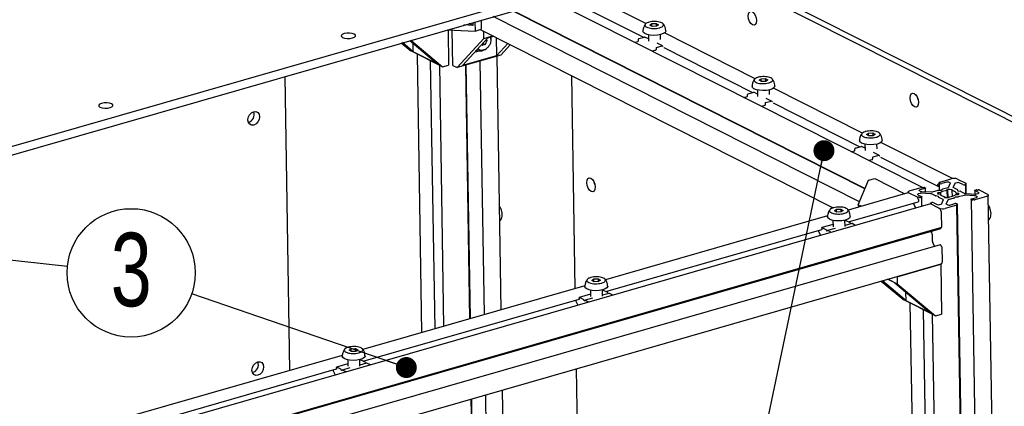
# Model space of a CAD drawing. Header units: millimetres. Extents: x 5 to 594, y 5 to 415.
# Tile 40 of 42: x 478 to 525, y 349 to 367. Entities that reach past the tile are written whole.
import ezdxf

# ---------------------------------------------------------------- set-up
doc = ezdxf.new("R2010")
doc.units = ezdxf.units.MM
doc.layers.add('NOTES', color=6, linetype='Continuous')
doc.layers.add('TRAIT-FORT', color=4, linetype='Continuous', lineweight=25)
doc.styles.add('SLDTEXTSTYLE0', font='TXT', dxfattribs={"width": 0.75})
doc.dimstyles.new('SLDDIMSTYLE2', dxfattribs={"dimtxt": 0.18, "dimasz": 1, "dimexe": 0, "dimexo": 0.0625, "dimgap": 0, "dimtad": 0, "dimtih": 1, "dimtoh": 1, "dimdec": 0, "dimrnd": 1e-09, "dimzin": 0, "dimdsep": 46, "dimtxsty": 'Standard', "dimblk1": 'DOT', "dimblk2": 'DOT', "dimsah": 1, "dimcen": 0.09, "dimadec": 0, "dimazin": 0, "dimtfac": 1, "dimtdec": 0, "dimtofl": 0, "dimtmove": 0, "dimatfit": 3, "dimldrblk": 'DOT', "dimfxl": 0, "dimfrac": 2, "dimtolj": 1, "dimtzin": 0, "dimarcsym": 0})

# ---------------------------------------------------------------- blocks, each defined once
blk = doc.blocks.new('SW_NOTE_10')
at = {"layer": 'NOTES', "color": 0}
blk.add_circle((-2.889, 0.993), 3.055, dxfattribs=at)
at = {"layer": 'NOTES', "color": 0, "insert": (-2.884, 2.9), "char_height": 3.5, "attachment_point": 2, "style": 'SLDTEXTSTYLE0'}
blk.add_mtext('3', dxfattribs=at)
blk = doc.blocks.new('_Dot')
at = {"color": 0, "linetype": 'ByBlock', "lineweight": -2}
blk.add_line((-0.5, 0), (-1, 0), dxfattribs=at)
at = {"color": 0, "linetype": 'ByBlock', "const_width": 0.5}
blk.add_lwpolyline([(-0.25, 0, 1), (0.25, 0, 1)], format="xyb", close=True, dxfattribs=at)

msp = doc.modelspace()

# ---------------------------------------------------------------- linework, layer by layer
at = {"layer": 'TRAIT-FORT', "color": 4, "linetype": 'Continuous', "lineweight": 25}
for p, q in [((475.9852, 360.854), (524.0803, 374.6667)), ((475.9917, 360.457), (524.0868, 374.2697)), ((510.0789, 370.2467), (529.4279, 360.4793)), ((509.732, 370.1471), (529.081, 360.3797)), ((503.6223, 368.3924), (507.469, 366.4506)), ((507.586, 367.1038), (504.5216, 368.6507)), ((520.7302, 359.3095), (503.0581, 368.2304)), ((517.7722, 358.6245), (500.3078, 367.4405)), ((501.242, 367.7088), (518.0285, 359.2349)), ((501.2753, 367.7183), (518.0376, 359.2567)), ((499.3476, 367.0196), (498.9117, 367.0395)), ((499.3476, 367.0196), (499.1644, 367.1121)), ((499.3453, 367.164), (499.3476, 367.0196)), ((499.4425, 367.192), (499.4497, 366.7504)), ((499.7327, 367.2753), (499.7399, 366.8338)), ((507.7796, 367.0304), (507.8719, 367.101)), ((507.893, 366.9671), (507.7796, 367.0304)), ((507.8719, 367.101), (508.0777, 367.1085)), ((507.8739, 366.9778), (507.8719, 367.101)), ((508.0989, 366.9746), (507.893, 366.9671)), ((508.0777, 367.1085), (508.1912, 367.0453)), ((508.0777, 367.1085), (508.0799, 366.9739)), ((508.1912, 367.0453), (508.0989, 366.9746)), ((498.1176, 366.8115), (499.4497, 366.7504)), ((498.1596, 366.8095), (498.1872, 365.124)), ((498.3867, 365.1148), (498.3591, 366.8004)), ((498.8685, 365.119), (500.0543, 366.4248)), ((499.4497, 366.7504), (499.7399, 366.8338)), ((499.6898, 366.8194), (499.8577, 366.7346)), ((499.6931, 366.8203), (516.5106, 358.3308)), ((499.8577, 366.7346), (499.861, 366.7356)), ((499.8631, 366.4025), (499.8577, 366.7346)), ((499.8631, 366.4025), (500.2823, 366.5229)), ((500.0543, 366.4248), (500.3235, 366.5021)), ((500.4871, 365.5839), (500.4733, 366.4265)), ((507.2548, 366.3891), (507.5227, 366.466)), ((507.7104, 366.377), (507.536, 366.465)), ((507.7073, 366.5683), (507.7122, 366.2656)), ((508.2823, 366.3544), (508.2786, 366.5777)), ((512.787, 364.4783), (508.4697, 366.6577)), ((495.9338, 366.1843), (496.387, 365.8029)), ((496.4971, 365.7667), (495.9839, 366.1987)), ((496.3344, 366.2993), (497.6715, 365.1739)), ((496.3845, 366.3137), (497.897, 365.0406)), ((496.4971, 365.7667), (496.4905, 366.1679)), ((498.5972, 365.0085), (499.8631, 366.4025)), ((499.7654, 366.0628), (499.7494, 366.089)), ((499.9322, 366.1107), (499.7654, 366.0628)), ((499.8232, 366.1657), (499.9322, 366.1107)), ((500.013, 366.3001), (499.9322, 366.1107)), ((499.9637, 366.325), (500.013, 366.3001)), ((499.9841, 366.3475), (500.013, 366.3001)), ((501.0074, 366.1568), (500.4871, 365.5839)), ((500.6783, 365.6062), (501.1246, 366.0977)), ((507.0559, 366.2123), (507.2105, 366.2567)), ((507.2332, 366.2898), (507.2321, 366.356)), ((508.0936, 365.9656), (508.3615, 366.0425)), ((508.3748, 366.0416), (508.1203, 366.1701)), ((508.4016, 366.0197), (508.378, 366.0395)), ((508.4438, 365.9585), (512.67, 363.8251)), ((497.897, 365.0406), (496.387, 365.8029)), ((497.6715, 365.1739), (496.4971, 365.7667)), ((496.6825, 365.6537), (496.8995, 352.3899)), ((500.6783, 365.6062), (498.5972, 365.0085)), ((498.8685, 365.119), (500.4871, 365.5839)), ((499.5373, 365.7778), (499.6414, 365.8077)), ((500.6992, 353.4812), (500.5017, 365.5555)), ((508.0493, 365.8332), (507.8947, 365.7888)), ((508.0709, 365.9325), (508.072, 365.8663)), ((508.4991, 365.4837), (508.5241, 365.4909)), ((497.5401, 352.5739), (497.3315, 365.3261)), ((497.7452, 365.1173), (497.9484, 352.6912)), ((497.897, 365.0406), (498.1872, 365.124)), ((498.3867, 365.1148), (498.5972, 365.0085)), ((499.2058, 353.0523), (499.0083, 365.1266)), ((499.2279, 353.0586), (499.0304, 365.133)), ((499.6807, 365.3197), (499.8782, 353.2454)), ((490.378, 364.5887), (490.6071, 350.5828)), ((504.219, 354.492), (504.0533, 364.6193)), ((512.9806, 364.4049), (513.0729, 364.4756)), ((513.094, 364.3417), (512.9806, 364.4049)), ((513.0729, 364.4756), (513.2787, 364.4831)), ((513.0749, 364.3523), (513.0729, 364.4756)), ((513.2999, 364.3492), (513.094, 364.3417)), ((513.2787, 364.4831), (513.3922, 364.4199)), ((513.2787, 364.4831), (513.2809, 364.3485)), ((513.3922, 364.4199), (513.2999, 364.3492)), ((512.2569, 363.5868), (512.4115, 363.6312)), ((512.4342, 363.6643), (512.4331, 363.7305)), ((512.4558, 363.7636), (512.7237, 363.8405)), ((512.9114, 363.7515), (512.737, 363.8396)), ((512.9083, 363.9428), (512.9132, 363.6402)), ((513.4833, 363.7289), (513.4796, 363.9522)), ((517.9041, 361.8952), (513.6707, 364.0322)), ((513.2503, 363.2077), (513.0958, 363.1633)), ((513.272, 363.307), (513.273, 363.2408)), ((513.2946, 363.3401), (513.5625, 363.4171)), ((513.5758, 363.4161), (513.3213, 363.5446)), ((513.6026, 363.3942), (513.579, 363.414)), ((513.6448, 363.333), (517.7871, 361.242)), ((513.7001, 362.8583), (513.7251, 362.8655)), ((518.0977, 361.8217), (518.19, 361.8924)), ((518.2112, 361.7585), (518.0977, 361.8217)), ((518.19, 361.8924), (518.3958, 361.8999)), ((518.192, 361.7692), (518.19, 361.8924)), ((518.417, 361.766), (518.2112, 361.7585)), ((518.3958, 361.8999), (518.5093, 361.8367)), ((518.3958, 361.8999), (518.398, 361.7653)), ((518.5093, 361.8367), (518.417, 361.766)), ((518.0254, 361.3597), (518.0304, 361.057)), ((518.6004, 361.1458), (518.5968, 361.3691)), ((522.1992, 359.727), (518.7878, 361.4491)), ((517.374, 361.0037), (517.5286, 361.0481)), ((517.5513, 361.0812), (517.5502, 361.1473)), ((517.5729, 361.1805), (517.8408, 361.2574)), ((518.0285, 361.1684), (517.8541, 361.2564)), ((518.4118, 360.757), (518.6797, 360.8339)), ((518.693, 360.833), (518.4384, 360.9615)), ((518.7197, 360.811), (518.6961, 360.8309)), ((518.3675, 360.6246), (518.2129, 360.5802)), ((518.3891, 360.7239), (518.3902, 360.6577)), ((518.762, 360.7499), (521.5302, 359.3524)), ((518.8172, 360.2751), (518.8423, 360.2823)), ((517.7101, 358.4766), (518.2015, 359.6468)), ((518.2015, 359.6468), (518.4917, 359.7302)), ((518.4917, 359.7302), (519.9299, 359.0042)), ((521.5046, 359.3996), (521.504, 359.4393)), ((521.5267, 359.4724), (521.544, 359.4774)), ((521.5557, 359.5085), (521.5612, 359.1721)), ((521.5863, 359.4896), (521.5612, 359.5023)), ((521.5666, 359.5171), (521.5665, 359.5237)), ((521.5675, 359.5174), (521.5849, 359.5224)), ((521.5774, 359.5479), (521.5778, 359.5204)), ((521.5912, 359.5375), (521.5828, 359.5417)), ((521.5892, 359.5568), (522.1383, 359.7146)), ((521.9173, 359.5514), (521.6861, 359.485)), ((522.0785, 359.5158), (522.0171, 359.5469)), ((522.0193, 359.3247), (522.0912, 359.496)), ((522.3028, 359.4863), (522.2309, 359.315)), ((522.4161, 359.5286), (522.3314, 359.5043)), ((522.4376, 359.7008), (522.836, 359.4997)), ((522.6836, 359.4393), (522.5158, 359.524)), ((522.818, 359.4447), (522.7833, 359.4347)), ((522.8118, 359.4662), (522.8244, 359.4598)), ((522.8297, 359.4846), (522.8181, 359.4813)), ((522.8371, 359.0111), (522.8298, 359.4536)), ((522.8494, 359.0105), (522.8415, 359.4935)), ((520.0694, 359.0442), (517.2256, 358.2275)), ((520.0845, 359.0831), (520.0851, 359.0467)), ((520.5238, 358.8356), (520.1253, 359.0368)), ((520.5238, 358.8356), (520.1253, 359.0368)), ((520.1729, 359.1501), (520.7221, 359.3078)), ((520.5504, 358.9595), (520.7182, 358.8748)), ((520.6509, 359.0216), (520.5663, 358.9973)), ((520.6297, 359.1484), (520.6911, 359.1174)), ((520.8768, 359.2526), (520.6456, 359.1862)), ((521.1565, 359.0064), (520.7041, 359.0272)), ((520.7377, 359.1073), (521.1901, 359.0866)), ((520.762, 359.306), (520.7704, 359.3017)), ((520.8103, 359.2999), (520.8276, 359.3049)), ((520.8675, 359.3031), (520.8927, 359.2904)), ((520.9091, 359.0994), (520.9063, 359.2749)), ((521.3942, 358.8998), (521.2031, 358.9963)), ((521.2433, 359.0921), (521.5067, 359.1678)), ((521.6062, 358.9809), (521.4883, 358.9904)), ((521.5206, 359.1699), (521.6442, 359.1765)), ((521.5224, 359.0719), (521.6439, 359.0706)), ((521.5238, 358.9875), (521.5224, 359.0719)), ((521.6461, 358.9357), (521.6439, 359.0706)), ((521.6673, 359.1832), (521.7179, 359.2266)), ((521.7272, 359.2311), (521.9907, 359.3067)), ((521.9348, 359.1542), (521.965, 359.199)), ((521.9348, 359.1542), (521.9403, 358.8183)), ((521.965, 359.199), (521.9712, 358.8178)), ((522.1802, 359.1891), (522.1717, 359.1433)), ((522.1717, 359.1433), (522.176, 358.8803)), ((522.2436, 359.2951), (522.4348, 359.1987)), ((522.4666, 358.9458), (522.3451, 358.9471)), ((522.3827, 359.0368), (522.5006, 359.0273)), ((522.3842, 358.9467), (522.3827, 359.0368)), ((522.44, 359.1935), (522.453, 359.1472)), ((522.4697, 359.1387), (522.5833, 359.1212)), ((522.7457, 358.9256), (522.4822, 358.85)), ((522.501, 359.007), (522.5006, 359.0273)), ((522.5947, 359.1179), (522.7859, 359.0214)), ((523.2512, 358.9104), (522.7988, 358.9312)), ((522.8325, 359.0113), (523.2849, 358.9906)), ((523.2572, 359.1583), (523.2599, 358.9917)), ((523.4386, 359.0582), (523.2708, 359.1429)), ((523.2867, 359.1807), (523.3214, 359.1906)), ((523.3381, 358.9961), (523.4227, 359.0204)), ((523.3613, 359.1888), (523.3738, 359.1824)), ((523.4137, 359.1806), (523.4253, 359.1839)), ((523.4652, 359.1821), (523.8637, 358.981)), ((525.3332, 271.5938), (523.9045, 358.9347)), ((521.1455, 358.519), (478.3714, 346.2345)), ((517.2386, 357.6683), (520.5666, 358.624)), ((517.7101, 358.4766), (517.7118, 358.3671)), ((517.8489, 358.4065), (517.7101, 358.4766)), ((520.4509, 358.3195), (520.354, 358.5163)), ((520.5412, 358.7875), (520.541, 358.8007)), ((520.571, 358.7462), (520.5584, 358.7525)), ((520.5752, 358.8371), (520.5637, 358.8338)), ((520.5889, 358.6715), (520.5882, 358.7112)), ((520.6277, 358.8289), (520.6151, 358.8353)), ((520.7023, 358.8371), (520.6676, 358.8271)), ((520.7393, 358.4024), (520.7318, 358.8594)), ((521.1475, 358.5242), (521.1476, 358.5193)), ((521.5514, 358.3169), (521.1529, 358.518)), ((521.5514, 358.3169), (521.1529, 358.518)), ((521.1592, 358.5641), (521.1597, 358.5332)), ((521.1593, 358.5331), (521.1708, 358.5365)), ((521.1772, 358.5516), (521.1646, 358.5579)), ((521.1709, 358.573), (521.2056, 358.583)), ((521.3054, 358.5784), (521.4732, 358.4937)), ((521.5192, 358.879), (521.4057, 358.8965)), ((521.5489, 358.8242), (521.536, 358.8705)), ((521.7454, 358.7226), (521.5542, 358.8191)), ((521.5729, 358.4892), (521.6576, 358.5135)), ((521.6862, 358.5314), (521.7581, 358.7027)), ((521.8088, 358.8286), (521.8173, 358.8744)), ((521.8173, 358.8744), (521.8181, 358.8274)), ((522.3998, 358.4609), (521.8506, 358.3032)), ((521.9697, 358.693), (521.8978, 358.5217)), ((521.9105, 358.5019), (521.9719, 358.4709)), ((522.2617, 358.7866), (521.9983, 358.711)), ((522.0542, 358.8635), (522.024, 358.8187)), ((522.0717, 358.4663), (522.3029, 358.5327)), ((522.3217, 358.8345), (522.271, 358.7911)), ((522.4684, 358.8478), (522.3448, 358.8412)), ((522.3978, 358.4802), (522.4062, 358.476)), ((522.4026, 358.5281), (522.4278, 358.5154)), ((522.4215, 358.5003), (522.4041, 358.4953)), ((523.8403, 271.1289), (522.4116, 358.4698)), ((523.8619, 271.1684), (522.4332, 358.5093)), ((523.0827, 358.7428), (524.5114, 271.4019)), ((523.1215, 358.7146), (523.0963, 358.7274)), ((523.1122, 358.7651), (523.3434, 358.8315)), ((523.1787, 358.7178), (523.1614, 358.7128)), ((523.227, 358.7117), (523.2186, 358.716)), ((523.8161, 358.8676), (523.2669, 358.7099)), ((523.3593, 358.8693), (523.2978, 358.9003)), ((516.5748, 358.1953), (516.6671, 358.266)), ((516.6883, 358.1321), (516.5748, 358.1953)), ((516.6671, 358.266), (516.873, 358.2735)), ((516.6692, 358.1428), (516.6671, 358.266)), ((516.8941, 358.1396), (516.6883, 358.1321)), ((516.873, 358.2735), (516.9864, 358.2103)), ((516.873, 358.2735), (516.8752, 358.1389)), ((516.9864, 358.2103), (516.8941, 358.1396)), ((521.6908, 357.4263), (521.6805, 358.0549)), ((516.2446, 357.9457), (505.6643, 354.9071)), ((516.5057, 357.5419), (515.9728, 357.3888)), ((516.5026, 357.7333), (516.5075, 357.4306)), ((517.0789, 357.44), (517.0739, 357.7427)), ((517.1289, 357.7209), (517.0745, 357.7053)), ((517.4043, 357.5819), (517.0781, 357.4882)), ((517.3308, 357.6218), (517.1364, 357.7199)), ((517.3427, 357.608), (517.36, 357.5731)), ((517.36, 357.5731), (517.3618, 357.5697)), ((517.5812, 357.4954), (517.4118, 357.5809)), ((478.8642, 345.0703), (521.6411, 357.3557)), ((478.905, 345.1219), (521.6819, 357.4073)), ((505.6773, 354.3479), (515.965, 357.3025)), ((515.8077, 357.2573), (515.808, 357.2363)), ((515.8132, 357.2151), (515.9114, 357.0158)), ((515.9486, 357.2857), (515.9334, 357.2934)), ((515.9639, 357.3698), (515.965, 357.3037)), ((516.1746, 357.2897), (515.9802, 357.3878)), ((516.2038, 357.241), (516.1866, 357.276)), ((516.2439, 357.2471), (516.2275, 357.2291)), ((516.5995, 357.3507), (516.2482, 357.2498)), ((516.425, 357.1633), (516.2556, 357.2488)), ((521.1985, 357.1957), (521.2146, 357.2332)), ((521.2371, 357.0511), (521.199, 357.1692)), ((521.6498, 357.3981), (521.6497, 357.3945)), ((521.65, 357.3747), (521.6497, 357.3945)), ((521.6028, 356.5778), (478.8429, 344.2974)), ((521.2445, 356.7352), (521.2396, 357.0367)), ((521.3454, 356.5039), (521.2575, 356.6822)), ((521.6466, 356.5627), (521.6215, 356.5754)), ((521.6642, 356.5079), (521.6639, 356.5277)), ((521.6898, 356.4687), (521.6814, 356.4729)), ((521.7173, 355.8052), (521.707, 356.4338)), ((478.8737, 343.3774), (521.6506, 355.6627)), ((519.5556, 355.0513), (521.6366, 355.649)), ((521.6366, 355.649), (521.6244, 355.6552)), ((521.6366, 355.649), (521.6756, 353.267)), ((505.0135, 354.875), (505.1058, 354.9457)), ((505.127, 354.8118), (505.0135, 354.875)), ((505.1058, 354.9457), (505.3116, 354.9532)), ((505.1078, 354.8224), (505.1058, 354.9457)), ((505.3328, 354.8193), (505.127, 354.8118)), ((505.3116, 354.9532), (505.4251, 354.89)), ((505.3116, 354.9532), (505.3138, 354.8186)), ((505.4251, 354.89), (505.3328, 354.8193)), ((518.8062, 354.8458), (519.8754, 353.9459)), ((519.9855, 353.9098), (518.8563, 354.8602)), ((519.451, 354.7553), (519.1029, 354.931)), ((519.1274, 354.9381), (519.561, 354.7192)), ((519.451, 354.7553), (521.1599, 353.3169)), ((519.5433, 355.0575), (519.5556, 355.0513)), ((519.5556, 355.0513), (519.561, 354.7192)), ((519.561, 354.7192), (521.3854, 353.1836)), ((504.6833, 354.6254), (494.1029, 351.5868)), ((504.9412, 354.413), (504.9462, 354.1103)), ((505.5175, 354.1196), (505.5126, 354.4223)), ((505.5676, 354.4005), (505.5132, 354.3849)), ((505.843, 354.2615), (505.5168, 354.1678)), ((505.7694, 354.3014), (505.5751, 354.3995)), ((505.7814, 354.2877), (505.7986, 354.2527)), ((505.7986, 354.2527), (505.8005, 354.2493)), ((506.0198, 354.175), (505.8504, 354.2605)), ((519.9855, 353.9098), (519.9789, 354.3109)), ((494.116, 351.0275), (504.4037, 353.9821)), ((504.2463, 353.9369), (504.2467, 353.9159)), ((504.2519, 353.8947), (504.3501, 353.6954)), ((504.3873, 353.9653), (504.372, 353.973)), ((504.4026, 354.0495), (504.4037, 353.9833)), ((504.9444, 354.2215), (504.4115, 354.0685)), ((504.6133, 353.9694), (504.4189, 354.0675)), ((504.6425, 353.9207), (504.6253, 353.9556)), ((504.6826, 353.9267), (504.6662, 353.9087)), ((505.0382, 354.0304), (504.6869, 353.9295)), ((504.8637, 353.843), (504.6943, 353.9285)), ((521.3854, 353.1836), (519.8754, 353.9459)), ((521.1599, 353.3169), (519.9855, 353.9098)), ((520.1709, 353.7967), (521.4313, 276.745)), ((522.0803, 276.4174), (520.82, 353.4691)), ((521.2336, 353.2603), (522.494, 276.2086)), ((521.3854, 353.1836), (521.6756, 353.267)), ((493.4522, 351.5546), (493.5445, 351.6253)), ((493.5657, 351.4914), (493.4522, 351.5546)), ((493.5445, 351.6253), (493.7503, 351.6328)), ((493.5465, 351.5021), (493.5445, 351.6253)), ((493.7715, 351.4989), (493.5657, 351.4914)), ((493.7503, 351.6328), (493.8638, 351.5696)), ((493.7503, 351.6328), (493.7525, 351.4982)), ((493.8638, 351.5696), (493.7715, 351.4989)), ((493.1219, 351.305), (482.5416, 348.2664)), ((493.3799, 351.0926), (493.3849, 350.7899)), ((493.9562, 350.7992), (493.9513, 351.1019)), ((494.0063, 351.0801), (493.9519, 351.0645)), ((494.2817, 350.9411), (493.9554, 350.8474)), ((494.2081, 350.981), (494.0137, 351.0792)), ((494.2201, 350.9673), (494.2373, 350.9324)), ((482.5547, 347.7072), (492.8423, 350.6617)), ((492.685, 350.6166), (492.6854, 350.5956)), ((492.6906, 350.5744), (492.7888, 350.3751)), ((492.826, 350.645), (492.8107, 350.6527)), ((492.8413, 350.7291), (492.8423, 350.663)), ((493.383, 350.9012), (492.8501, 350.7481)), ((493.052, 350.649), (492.8576, 350.7471)), ((493.0812, 350.6003), (493.064, 350.6353)), ((493.1212, 350.6063), (493.1049, 350.5883)), ((493.4769, 350.71), (493.1255, 350.6091)), ((493.3024, 350.5226), (493.133, 350.6081)), ((494.2373, 350.9324), (494.2392, 350.9289)), ((494.4585, 350.8546), (494.2891, 350.9401)), ((505.3435, 285.7427), (504.2814, 350.6744)), ((501.7636, 288.413), (500.7617, 349.6635)), ((500.2697, 288.0091), (499.2682, 349.2346)), ((500.2919, 288.0155), (499.2904, 349.241)), ((499.9406, 349.4277), (500.9421, 288.2022))]:
    msp.add_line(p, q, dxfattribs=at)
at = {"layer": 'TRAIT-FORT', "color": 4, "linetype": 'Continuous', "lineweight": 25, "flags": 128}
for points in [[(512.6556, 367.6738), (512.733, 367.6108), (512.7995, 367.509), (512.8448, 367.3839), (512.8621, 367.2546), (512.8488, 367.1408), (512.8068, 367.0598), (512.7426, 367.0239), (512.666, 367.0386), (512.5885, 367.1017), (512.5221, 367.2035), (512.4768, 367.3286), (512.4594, 367.4579), (512.4728, 367.5717), (512.5147, 367.6527), (512.5789, 367.6886), (512.6556, 367.6738)], [(493.1358, 366.444), (493.234, 366.4111), (493.3594, 366.3954), (493.4931, 366.3993), (493.6146, 366.422), (493.7054, 366.4602), (493.7518, 366.5081), (493.7467, 366.5584), (493.6907, 366.6033), (493.5926, 366.6362), (493.4671, 366.6519), (493.3334, 366.648), (493.2119, 366.6253), (493.1211, 366.587), (493.0747, 366.5392), (493.0799, 366.4889), (493.1358, 366.444)], [(508.2889, 366.5803), (508.1343, 366.5517), (507.9655, 366.5422), (507.7991, 366.5527), (507.6515, 366.5823), (507.537, 366.6279), (507.4668, 366.6851), (507.4473, 366.7378)], [(508.5329, 366.7556), (508.5324, 366.745), (508.4982, 366.6819), (508.4143, 366.6252), (508.2889, 366.5803)], [(513.4899, 363.9548), (513.3353, 363.9262), (513.1665, 363.9168), (513.0001, 363.9273), (512.8525, 363.9568), (512.738, 364.0024), (512.6678, 364.0596), (512.6483, 364.1123)], [(513.7339, 364.1301), (513.7334, 364.1196), (513.6992, 364.0565), (513.6153, 363.9997), (513.4899, 363.9548)], [(520.3732, 363.778), (520.4506, 363.7149), (520.5171, 363.6131), (520.5624, 363.488), (520.5797, 363.3587), (520.5664, 363.2449), (520.5244, 363.1639), (520.4602, 363.1281), (520.3836, 363.1428), (520.3061, 363.2058), (520.2397, 363.3077), (520.1944, 363.4327), (520.1771, 363.562), (520.1904, 363.6758), (520.2324, 363.7568), (520.2965, 363.7927), (520.3732, 363.778)], [(481.5745, 363.1236), (481.6726, 363.0908), (481.7981, 363.0751), (481.9318, 363.0789), (482.0533, 363.1017), (482.1441, 363.1399), (482.1905, 363.1878), (482.1853, 363.238), (482.1294, 363.283), (482.0312, 363.3158), (481.9058, 363.3315), (481.7721, 363.3277), (481.6506, 363.3049), (481.5597, 363.2667), (481.5134, 363.2188), (481.5185, 363.1686), (481.5745, 363.1236)], [(520.5726, 363.4377), (520.5412, 363.5323), (520.531, 363.5827)], [(488.6231, 362.5108), (488.6423, 362.6384), (488.7007, 362.7587), (488.7896, 362.8534), (488.8954, 362.9081), (489.002, 362.9144), (489.0931, 362.8714), (489.155, 362.7857), (489.1781, 362.6702), (489.159, 362.5426), (489.1005, 362.4223), (489.0116, 362.3276), (488.9058, 362.2729), (488.7992, 362.2666), (488.7081, 362.3096), (488.6463, 362.3953), (488.6231, 362.5108)], [(518.607, 361.3717), (518.4524, 361.3431), (518.2836, 361.3336), (518.1173, 361.3441), (517.9696, 361.3737), (517.8551, 361.4193), (517.7849, 361.4765), (517.7655, 361.5292)], [(518.851, 361.547), (518.8505, 361.5364), (518.8163, 361.4733), (518.7324, 361.4166), (518.607, 361.3717)], [(504.965, 359.7443), (505.0424, 359.6812), (505.1089, 359.5794), (505.1542, 359.4543), (505.1715, 359.325), (505.1582, 359.2112), (505.1162, 359.1302), (505.052, 359.0944), (504.9754, 359.1091), (504.8979, 359.1721), (504.8315, 359.274), (504.7862, 359.399), (504.7689, 359.5283), (504.7822, 359.6421), (504.8242, 359.7231), (504.8884, 359.759), (504.965, 359.7443)], [(505.1644, 359.404), (505.133, 359.4986), (505.1228, 359.549)], [(521.5612, 359.5023), (521.5583, 359.5041), (521.5565, 359.506), (521.5558, 359.5081), (521.5561, 359.5102), (521.5575, 359.5123), (521.5599, 359.5142), (521.5633, 359.5159), (521.5675, 359.5174)], [(521.5828, 359.5417), (521.58, 359.5435), (521.5782, 359.5455), (521.5774, 359.5476), (521.5777, 359.5497), (521.5791, 359.5517), (521.5816, 359.5537), (521.585, 359.5554), (521.5892, 359.5568)], [(521.5912, 359.5375), (521.594, 359.5357), (521.5959, 359.5337), (521.5966, 359.5317), (521.5963, 359.5296), (521.5949, 359.5275), (521.5924, 359.5256), (521.5891, 359.5238), (521.5849, 359.5224)], [(522.0785, 359.5158), (522.0823, 359.5137), (522.0856, 359.5114), (522.0882, 359.509), (522.0901, 359.5065), (522.0914, 359.5039), (522.0921, 359.5013), (522.092, 359.4986), (522.0912, 359.496)], [(522.8118, 359.4662), (522.809, 359.4679), (522.8071, 359.4699), (522.8064, 359.472), (522.8067, 359.4741), (522.8081, 359.4761), (522.8106, 359.4781), (522.8139, 359.4798), (522.8181, 359.4813)], [(522.8244, 359.4598), (522.8272, 359.458), (522.829, 359.4561), (522.8298, 359.454), (522.8295, 359.4519), (522.828, 359.4498), (522.8256, 359.4479), (522.8222, 359.4462), (522.818, 359.4447)], [(522.836, 359.4997), (522.8389, 359.4979), (522.8407, 359.4959), (522.8415, 359.4939), (522.8411, 359.4918), (522.8397, 359.4897), (522.8373, 359.4878), (522.8339, 359.486), (522.8297, 359.4846)], [(520.1253, 359.0368), (520.1041, 359.0501), (520.0904, 359.0649), (520.0846, 359.0805), (520.0871, 359.0963), (520.0978, 359.1117), (520.1161, 359.1262), (520.1415, 359.1392), (520.1729, 359.1501)], [(520.5504, 358.9595), (520.5433, 358.964), (520.5387, 358.9689), (520.5368, 358.9741), (520.5377, 358.9794), (520.5412, 358.9845), (520.5473, 358.9893), (520.5558, 358.9937), (520.5663, 358.9973)], [(520.6297, 359.1484), (520.6226, 359.1529), (520.6181, 359.1578), (520.6161, 359.163), (520.617, 359.1682), (520.6205, 359.1734), (520.6266, 359.1782), (520.6351, 359.1825), (520.6456, 359.1862)], [(520.8927, 359.2904), (520.8997, 359.2859), (520.9043, 359.281), (520.9062, 359.2758), (520.9054, 359.2705), (520.9018, 359.2654), (520.8957, 359.2606), (520.8873, 359.2562), (520.8768, 359.2526)], [(522.2436, 359.2951), (522.2398, 359.2973), (522.2365, 359.2996), (522.2339, 359.302), (522.232, 359.3045), (522.2307, 359.3071), (522.23, 359.3097), (522.2301, 359.3123), (522.2309, 359.315)], [(523.2708, 359.1429), (523.2637, 359.1473), (523.2592, 359.1522), (523.2572, 359.1574), (523.2581, 359.1627), (523.2616, 359.1679), (523.2677, 359.1727), (523.2762, 359.177), (523.2867, 359.1807)], [(523.4386, 359.0582), (523.4457, 359.0537), (523.4502, 359.0488), (523.4521, 359.0436), (523.4513, 359.0384), (523.4478, 359.0332), (523.4416, 359.0284), (523.4332, 359.0241), (523.4227, 359.0204)], [(523.8637, 358.981), (523.8849, 358.9676), (523.8986, 358.9529), (523.9043, 358.9373), (523.9018, 358.9214), (523.8912, 358.906), (523.8729, 358.8915), (523.8475, 358.8786), (523.8161, 358.8676)], [(520.7182, 358.8748), (520.7252, 358.8704), (520.7298, 358.8655), (520.7317, 358.8603), (520.7309, 358.855), (520.7274, 358.8499), (520.7212, 358.845), (520.7128, 358.8407), (520.7023, 358.8371)], [(521.1529, 358.518), (521.1501, 358.5198), (521.1483, 358.5218), (521.1475, 358.5238), (521.1478, 358.526), (521.1493, 358.528), (521.1517, 358.5299), (521.1551, 358.5317), (521.1593, 358.5331)], [(521.1646, 358.5579), (521.1618, 358.5597), (521.1599, 358.5617), (521.1592, 358.5637), (521.1595, 358.5658), (521.1609, 358.5679), (521.1634, 358.5698), (521.1668, 358.5716), (521.1709, 358.573)], [(521.1772, 358.5516), (521.18, 358.5498), (521.1818, 358.5478), (521.1826, 358.5457), (521.1823, 358.5436), (521.1809, 358.5416), (521.1784, 358.5396), (521.175, 358.5379), (521.1708, 358.5365)], [(521.7454, 358.7226), (521.7492, 358.7204), (521.7524, 358.7181), (521.7551, 358.7157), (521.757, 358.7132), (521.7583, 358.7106), (521.7589, 358.708), (521.7589, 358.7054), (521.7581, 358.7027)], [(521.9105, 358.5019), (521.9066, 358.504), (521.9034, 358.5063), (521.9008, 358.5087), (521.8988, 358.5112), (521.8975, 358.5138), (521.8969, 358.5164), (521.897, 358.5191), (521.8978, 358.5217)], [(522.3978, 358.4802), (522.3949, 358.482), (522.3931, 358.484), (522.3923, 358.4861), (522.3927, 358.4882), (522.3941, 358.4902), (522.3965, 358.4922), (522.3999, 358.4939), (522.4041, 358.4953)], [(522.4062, 358.476), (522.409, 358.4742), (522.4108, 358.4722), (522.4116, 358.4702), (522.4112, 358.4681), (522.4098, 358.466), (522.4074, 358.4641), (522.404, 358.4623), (522.3998, 358.4609)], [(522.4278, 358.5154), (522.4306, 358.5136), (522.4325, 358.5117), (522.4332, 358.5096), (522.4329, 358.5075), (522.4315, 358.5054), (522.429, 358.5035), (522.4256, 358.5018), (522.4215, 358.5003)], [(523.0963, 358.7274), (523.0892, 358.7318), (523.0847, 358.7367), (523.0828, 358.7419), (523.0836, 358.7472), (523.0871, 358.7523), (523.0932, 358.7572), (523.1017, 358.7615), (523.1122, 358.7651)], [(523.3593, 358.8693), (523.3663, 358.8649), (523.3709, 358.8599), (523.3728, 358.8547), (523.372, 358.8495), (523.3684, 358.8443), (523.3623, 358.8395), (523.3539, 358.8352), (523.3434, 358.8315)], [(517.0842, 357.7453), (516.9295, 357.7167), (516.7608, 357.7072), (516.5944, 357.7177), (516.4468, 357.7472), (516.3322, 357.7929), (516.2621, 357.8501), (516.2426, 357.9028)], [(517.3282, 357.9206), (517.3276, 357.91), (517.2935, 357.8469), (517.2096, 357.7902), (517.0842, 357.7453)], [(515.965, 357.3037), (515.9647, 357.2987), (515.9639, 357.2942), (515.9624, 357.2904), (515.9604, 357.2874), (515.9579, 357.2854), (515.955, 357.2845), (515.9519, 357.2845), (515.9486, 357.2857)], [(515.9639, 357.3698), (515.9641, 357.3748), (515.965, 357.3793), (515.9665, 357.3831), (515.9685, 357.3861), (515.971, 357.3881), (515.9739, 357.3891), (515.977, 357.389), (515.9802, 357.3878)], [(516.2275, 357.2291), (516.2251, 357.2271), (516.2222, 357.2261), (516.2191, 357.2262), (516.2158, 357.2273), (516.2125, 357.2295), (516.2094, 357.2326), (516.2064, 357.2365), (516.2038, 357.241)], [(505.5229, 354.4249), (505.3682, 354.3964), (505.1994, 354.3869), (505.0331, 354.3974), (504.8854, 354.4269), (504.7709, 354.4725), (504.7008, 354.5297), (504.6813, 354.5824)], [(505.7669, 354.6003), (505.7663, 354.5897), (505.7322, 354.5266), (505.6483, 354.4698), (505.5229, 354.4249)], [(504.4037, 353.9833), (504.4034, 353.9783), (504.4025, 353.9738), (504.4011, 353.97), (504.399, 353.9671), (504.3966, 353.9651), (504.3937, 353.9641), (504.3906, 353.9642), (504.3873, 353.9653)], [(504.4026, 354.0495), (504.4028, 354.0545), (504.4037, 354.059), (504.4052, 354.0628), (504.4072, 354.0657), (504.4097, 354.0677), (504.4125, 354.0687), (504.4157, 354.0686), (504.4189, 354.0675)], [(504.6662, 353.9087), (504.6637, 353.9067), (504.6609, 353.9057), (504.6578, 353.9058), (504.6545, 353.9069), (504.6512, 353.9091), (504.648, 353.9122), (504.6451, 353.9161), (504.6425, 353.9207)], [(488.818, 350.6007), (488.8371, 350.7283), (488.8956, 350.8486), (488.9845, 350.9433), (489.0902, 350.998), (489.1968, 351.0043), (489.288, 350.9613), (489.3498, 350.8755), (489.3729, 350.7601), (489.3538, 350.6325), (489.2953, 350.5122), (489.2064, 350.4175), (489.1006, 350.3628), (488.9941, 350.3565), (488.9029, 350.3995), (488.8411, 350.4852), (488.818, 350.6007)], [(493.9615, 351.1046), (493.8069, 351.076), (493.6381, 351.0665), (493.4718, 351.077), (493.3241, 351.1065), (493.2096, 351.1521), (493.1394, 351.2094), (493.12, 351.262)], [(494.2055, 351.2799), (494.205, 351.2693), (494.1708, 351.2062), (494.087, 351.1494), (493.9615, 351.1046)], [(492.8423, 350.663), (492.8421, 350.6579), (492.8412, 350.6535), (492.8397, 350.6497), (492.8377, 350.6467), (492.8352, 350.6447), (492.8324, 350.6437), (492.8293, 350.6438), (492.826, 350.645)], [(492.8413, 350.7291), (492.8415, 350.7341), (492.8424, 350.7386), (492.8438, 350.7424), (492.8459, 350.7454), (492.8483, 350.7474), (492.8512, 350.7483), (492.8543, 350.7483), (492.8576, 350.7471)], [(493.1049, 350.5883), (493.1024, 350.5863), (493.0996, 350.5853), (493.0964, 350.5854), (493.0932, 350.5866), (493.0899, 350.5887), (493.0867, 350.5918), (493.0838, 350.5957), (493.0812, 350.6003)]]:
    msp.add_lwpolyline(points, dxfattribs=at)
at = {"layer": 'TRAIT-FORT', "color": 4, "linetype": 'Continuous', "lineweight": 25}
for centre, radius, start, end in [((507.5281, 366.4486), 0.0182, 64.37754, 107.36171), ((507.1986, 366.2891), 0.0346, 290.0831, 1.0688), ((507.2666, 366.3566), 0.0346, 110.0831, 181.0688), ((508.1055, 365.9331), 0.0346, 110.0831, 181.0688), ((508.367, 366.0259), 0.0175, 50.95871, 108.02481), ((508.4126, 366.0333), 0.0175, 230.95871, 288.02481), ((499.51, 365.863), 0.0895, 243.98569, 287.75356), ((508.0375, 365.8657), 0.0346, 290.0831, 1.0688), ((512.3996, 363.6637), 0.0346, 290.0831, 1.0688), ((512.4676, 363.7311), 0.0346, 110.0831, 181.0688), ((512.7291, 363.8231), 0.0182, 64.37754, 107.36171), ((513.2385, 363.2402), 0.0346, 290.0831, 1.0688), ((513.3065, 363.3077), 0.0346, 110.0831, 181.0688), ((513.568, 363.4004), 0.0175, 50.95871, 108.02481), ((513.6136, 363.4078), 0.0175, 230.95871, 288.02481), ((488.5313, 362.7769), 0.3961, 286.72677, 19.7038), ((517.5167, 361.0805), 0.0346, 290.0831, 1.0688), ((517.5848, 361.148), 0.0346, 110.0831, 181.0688), ((517.8462, 361.24), 0.0182, 64.37754, 107.36171), ((518.6851, 360.8173), 0.0175, 50.95871, 108.02481), ((518.7307, 360.8247), 0.0175, 230.95871, 288.02481), ((518.3556, 360.6571), 0.0346, 290.0831, 1.0688), ((518.4236, 360.7245), 0.0346, 110.0831, 181.0688), ((521.5385, 359.4399), 0.0346, 110.0831, 181.0688), ((521.5509, 359.3948), 0.0465, 174.03721, 279.18483), ((521.5356, 359.5046), 0.0285, 287.20178, 316.09761), ((521.6028, 359.5237), 0.0363, 132.85243, 180.02679), ((521.643, 359.6352), 0.1563, 248.74385, 286.00831), ((521.9604, 359.4012), 0.1563, 68.74385, 106.00831), ((522.2676, 359.2639), 0.4688, 68.74385, 106.00831), ((522.3383, 359.4615), 0.0433, 99.1603, 145.05693), ((522.4592, 359.3784), 0.1563, 68.74385, 106.00831), ((522.7402, 359.5849), 0.1563, 248.74385, 286.00831), ((520.2744, 358.9036), 0.2707, 132.97156, 150.92553), ((520.0882, 358.972), 0.0746, 60.1911, 104.61118), ((520.6949, 358.8569), 0.1705, 86.92817, 104.96606), ((520.7395, 359.2279), 0.1206, 246.36161, 269.15363), ((520.7393, 359.2477), 0.0625, 68.74385, 106.00831), ((520.793, 359.36), 0.0625, 248.74385, 286.00831), ((520.8448, 359.2448), 0.0625, 68.74385, 106.00831), ((521.1547, 358.8858), 0.1206, 66.36161, 89.15363), ((521.1993, 359.2568), 0.1705, 266.92817, 284.96606), ((521.5823, 358.999), 0.0943, 129.37362, 185.24182), ((521.5234, 359.107), 0.063, 92.62238, 105.36592), ((521.8269, 359.1557), 0.2815, 218.37692, 268.05365), ((521.9454, 358.5691), 0.5852, 91.03449, 121.01321), ((521.6446, 359.2185), 0.042, 269.3764, 302.67131), ((521.7333, 359.2065), 0.0253, 103.81346, 127.31364), ((522.0136, 357.9142), 1.2857, 82.55492, 92.16798), ((521.9838, 359.3495), 0.0433, 279.1603, 325.05692), ((522.0436, 359.4486), 0.5852, 271.03449, 301.01321), ((522.1621, 358.862), 0.2815, 38.37692, 88.05365), ((522.4313, 359.1898), 0.00946, 22.99899, 68.83323), ((522.4694, 359.159), 0.0203, 215.57429, 270.85628), ((522.4067, 359.0187), 0.0943, 309.37362, 5.24182), ((522.5781, 359.0822), 0.0394, 65.03484, 82.49348), ((522.7897, 358.7609), 0.1705, 86.92817, 104.96606), ((522.8343, 359.1319), 0.1206, 246.36161, 269.15363), ((523.294, 359.1608), 0.1705, 266.92817, 284.96606), ((523.3386, 359.1305), 0.0625, 68.74385, 106.00831), ((523.3965, 359.2407), 0.0625, 248.74385, 286.00831), ((523.4425, 359.1238), 0.0625, 68.74385, 106.00831), ((520.4702, 358.5732), 0.1294, 186.13906, 206.08349), ((520.5464, 358.8939), 0.0625, 248.74385, 286.00831), ((520.4992, 358.8018), 0.0418, 358.49256, 53.95926), ((520.583, 358.7864), 0.0418, 178.49256, 233.95926), ((520.5453, 358.663), 0.0444, 298.7511, 11.078), ((520.5464, 358.7123), 0.0418, 358.49256, 53.95926), ((520.5925, 358.777), 0.0625, 68.74385, 106.00831), ((520.6504, 358.8872), 0.0625, 248.74385, 286.00831), ((521.148, 358.5094), 0.00995, 60.1911, 104.61118), ((521.2487, 358.4328), 0.1563, 68.74385, 106.00831), ((521.4109, 358.9356), 0.0394, 245.03484, 262.49348), ((521.5298, 358.6394), 0.1563, 248.74385, 286.00831), ((521.5195, 358.8588), 0.0203, 35.57429, 90.85628), ((521.5576, 358.8279), 0.00946, 202.99899, 248.83323), ((521.6507, 358.5562), 0.0433, 279.1603, 325.05693), ((521.9754, 360.1035), 1.2857, 262.55492, 272.16798), ((522.0052, 358.6682), 0.0433, 99.1603, 145.05692), ((522.0286, 358.6165), 0.1563, 248.74385, 286.00831), ((522.2557, 358.8113), 0.0253, 283.81346, 307.31364), ((522.346, 358.3825), 0.1563, 68.74385, 106.00831), ((522.3443, 358.7992), 0.042, 89.3764, 122.67131), ((522.4655, 358.9107), 0.063, 272.62238, 285.36592), ((523.1441, 358.7729), 0.0625, 248.74385, 286.00831), ((523.196, 358.6577), 0.0625, 68.74385, 106.00831), ((523.2497, 358.77), 0.0625, 248.74385, 286.00831), ((523.2495, 358.7898), 0.1206, 66.36161, 89.15363), ((521.7214, 358.7538), 0.4688, 248.74385, 286.00831), ((521.3667, 358.0631), 0.3138, 358.49256, 53.95926), ((517.1314, 357.7113), 0.00995, 60.1911, 104.61118), ((517.3153, 357.5961), 0.0299, 23.37802, 58.83853), ((517.4068, 357.5721), 0.0101, 60.55002, 104.25226), ((515.859, 357.2376), 0.051, 181.48496, 206.18644), ((516.1591, 357.2641), 0.0299, 23.37802, 58.83853), ((516.2508, 357.2408), 0.00932, 58.98617, 138.10217), ((521.2364, 357.1831), 0.0399, 161.5623, 200.31198), ((521.1896, 357.0355), 0.05, 1.35095, 18.1128), ((521.6326, 357.3712), 0.0178, 298.7511, 11.078), ((521.6733, 357.4229), 0.0178, 298.7511, 11.078), ((521.372, 356.7385), 0.1276, 181.48496, 206.18644), ((521.6091, 356.5538), 0.0249, 60.1911, 104.61118), ((521.622, 356.5288), 0.0418, 358.49256, 53.95926), ((521.706, 356.5068), 0.0418, 178.49256, 233.95926), ((521.6652, 356.4349), 0.0418, 358.49256, 53.95926), ((521.5865, 355.7796), 0.1333, 298.7511, 11.078), ((505.5701, 354.3909), 0.00995, 60.1911, 104.61118), ((505.7539, 354.2758), 0.0299, 23.37802, 58.83853), ((505.8455, 354.2517), 0.0101, 60.55002, 104.25226), ((504.2977, 353.9173), 0.051, 181.48496, 206.18644), ((504.5978, 353.9437), 0.0299, 23.37802, 58.83853), ((504.6895, 353.9205), 0.00932, 58.98617, 138.10217), ((488.7261, 350.8668), 0.3961, 286.72677, 19.7038), ((494.0088, 351.0705), 0.00995, 60.1911, 104.61118), ((494.1926, 350.9554), 0.0299, 23.37802, 58.83853), ((494.2841, 350.9313), 0.0101, 60.55002, 104.25226), ((492.7364, 350.5969), 0.051, 181.48496, 206.18644), ((493.0365, 350.6234), 0.0299, 23.37802, 58.83853), ((493.1282, 350.6001), 0.00932, 58.98617, 138.10217)]:
    msp.add_arc(centre, radius, start, end, dxfattribs=at)
for points, knots in [([(507.5159, 367.0108), (507.4936, 366.9609), (507.4622, 366.8901), (507.4471, 366.7957), (507.4494, 366.7554), (507.4503, 366.7376)], [0, 0, 0, 0, 0.5743947, 0.8130304, 1, 1, 1, 1]), ([(507.6137, 367.1368), (507.6111, 367.1346), (507.5701, 367.1006), (507.5421, 367.0542), (507.5159, 367.0108)], [0, 0, 0, 0, 0.0642525, 1, 1, 1, 1]), ([(508.229, 366.9022), (508.1847, 366.8928), (508.0963, 366.874), (507.9437, 366.8684), (507.7978, 366.8808), (507.6725, 366.9112), (507.5826, 366.9558), (507.5381, 367.0096), (507.544, 367.0667), (507.5996, 367.1205), (507.6764, 367.1548), (507.7686, 367.1818), (507.8758, 367.201), (508.0267, 367.2075), (508.1731, 367.1949), (508.2982, 367.1645), (508.3881, 367.1199), (508.4326, 367.0661), (508.4267, 367.009), (508.3709, 366.9553), (508.2948, 366.9206), (508.2417, 366.9057), (508.229, 366.9022)], [0, 0, 0, 0, 0.0536862, 0.1073725, 0.1610587, 0.2147449, 0.2684311, 0.3221174, 0.3758036, 0.4294898, 0.483176, 0.5, 0.5536862, 0.6073725, 0.6610587, 0.7147449, 0.7684311, 0.8221174, 0.8758036, 0.9294898, 0.983176, 1, 1, 1, 1]), ([(508.5299, 366.7558), (508.5301, 366.7762), (508.5306, 366.8378), (508.5003, 366.9408), (508.4573, 367.0365), (508.4141, 367.0811), (508.4023, 367.0932)], [0, 0, 0, 0, 0.1653814, 0.4979293, 0.8631633, 1, 1, 1, 1]), ([(500.1835, 366.4619), (500.191, 366.4411), (500.2029, 366.4079), (500.2039, 366.3694), (500.2043, 366.355)], [0, 0, 0, 0, 0.62500258, 1, 1, 1, 1]), ([(500.2022, 366.3603), (500.2026, 366.3705), (500.2039, 366.4054), (500.1952, 366.4394), (500.1891, 366.4635)], [0, 0, 0, 0, 0.2914211, 1, 1, 1, 1]), ([(500.2043, 366.355), (500.2011, 366.3078), (500.1947, 366.2133), (500.135, 366.0728), (500.0455, 365.9534), (499.933, 365.8676), (499.8101, 365.8244), (499.6941, 365.8327), (499.6148, 365.8639), (499.5879, 365.9012), (499.5839, 365.9068)], [0, 0, 0, 0, 0.1394034, 0.2788069, 0.4182103, 0.5576137, 0.6970172, 0.8364206, 0.975824, 1, 1, 1, 1]), ([(499.5126, 365.8282), (499.5367, 365.8204), (499.6088, 365.7971), (499.738, 365.8027), (499.8747, 365.8363), (499.9468, 365.888), (499.9767, 365.9094)], [0, 0, 0, 0, 0.154713, 0.4609734, 0.7762654, 1, 1, 1, 1]), ([(513.43, 364.2767), (513.3857, 364.2673), (513.2973, 364.2485), (513.1447, 364.2429), (512.9988, 364.2553), (512.8735, 364.2857), (512.7836, 364.3303), (512.7391, 364.3842), (512.745, 364.4412), (512.8006, 364.495), (512.8774, 364.5294), (512.9697, 364.5563), (513.0768, 364.5756), (513.2277, 364.582), (513.3741, 364.5694), (513.4992, 364.5391), (513.5892, 364.4944), (513.6336, 364.4406), (513.6277, 364.3835), (513.5719, 364.3298), (513.4958, 364.2951), (513.4427, 364.2802), (513.43, 364.2767)], [0, 0, 0, 0, 0.0536862, 0.1073725, 0.1610587, 0.2147449, 0.2684311, 0.3221174, 0.3758036, 0.4294898, 0.483176, 0.5, 0.5536862, 0.6073725, 0.6610587, 0.7147449, 0.7684311, 0.8221174, 0.8758036, 0.9294898, 0.983176, 1, 1, 1, 1]), ([(512.7169, 364.3854), (512.6946, 364.3354), (512.6632, 364.2646), (512.6481, 364.1702), (512.6504, 364.1299), (512.6513, 364.1122)], [0, 0, 0, 0, 0.5743947, 0.8130304, 1, 1, 1, 1]), ([(512.8147, 364.5113), (512.8121, 364.5091), (512.7711, 364.4751), (512.7431, 364.4287), (512.7169, 364.3854)], [0, 0, 0, 0, 0.0642525, 1, 1, 1, 1]), ([(513.7309, 364.1303), (513.7311, 364.1507), (513.7316, 364.2123), (513.7013, 364.3153), (513.6583, 364.4111), (513.6151, 364.4556), (513.6033, 364.4677)], [0, 0, 0, 0, 0.1653814, 0.4979293, 0.8631633, 1, 1, 1, 1]), ([(517.834, 361.8022), (517.8118, 361.7523), (517.7803, 361.6815), (517.7652, 361.5871), (517.7675, 361.5468), (517.7685, 361.529)], [0, 0, 0, 0, 0.5743947, 0.8130304, 1, 1, 1, 1]), ([(517.9318, 361.9282), (517.9292, 361.926), (517.8882, 361.892), (517.8602, 361.8456), (517.834, 361.8022)], [0, 0, 0, 0, 0.0642525, 1, 1, 1, 1]), ([(518.5471, 361.6936), (518.5029, 361.6842), (518.4144, 361.6654), (518.2618, 361.6598), (518.1159, 361.6721), (517.9906, 361.7025), (517.9007, 361.7472), (517.8562, 361.801), (517.8622, 361.8581), (517.9178, 361.9119), (517.9945, 361.9462), (518.0868, 361.9732), (518.1939, 361.9924), (518.3448, 361.9989), (518.4912, 361.9863), (518.6164, 361.9559), (518.7063, 361.9113), (518.7508, 361.8575), (518.7449, 361.8004), (518.689, 361.7467), (518.6129, 361.712), (518.5598, 361.6971), (518.5471, 361.6936)], [0, 0, 0, 0, 0.0536862, 0.1073725, 0.1610587, 0.2147449, 0.2684311, 0.3221174, 0.3758036, 0.4294898, 0.483176, 0.5, 0.5536862, 0.6073725, 0.6610587, 0.7147449, 0.7684311, 0.8221174, 0.8758036, 0.9294898, 0.983176, 1, 1, 1, 1]), ([(518.848, 361.5472), (518.8482, 361.5676), (518.8487, 361.6292), (518.8184, 361.7322), (518.7755, 361.8279), (518.7322, 361.8725), (518.7204, 361.8846)], [0, 0, 0, 0, 0.1653814, 0.4979293, 0.8631633, 1, 1, 1, 1]), ([(523.9849, 357.848), (523.9921, 357.858), (524.0177, 357.8936), (524.0351, 357.9939), (524.0333, 358.1332), (523.9997, 358.2793), (523.9565, 358.3915), (523.9215, 358.4393), (523.9124, 358.4518)], [0, 0, 0, 0, 0.0827231, 0.2934467, 0.5041702, 0.7148938, 0.9256173, 1, 1, 1, 1]), ([(500.6913, 357.7949), (500.6985, 357.8049), (500.7241, 357.8405), (500.7415, 357.9408), (500.7397, 358.08), (500.7061, 358.2261), (500.663, 358.3383), (500.6279, 358.3862), (500.6188, 358.3987)], [0, 0, 0, 0, 0.0827231, 0.2934467, 0.5041702, 0.7148938, 0.9256173, 1, 1, 1, 1]), ([(516.3111, 358.1758), (516.2889, 358.1258), (516.2574, 358.0551), (516.2424, 357.9607), (516.2446, 357.9204), (516.2456, 357.9026)], [0, 0, 0, 0, 0.5743947, 0.8130304, 1, 1, 1, 1]), ([(516.409, 358.3018), (516.4064, 358.2996), (516.3653, 358.2656), (516.3373, 358.2192), (516.3111, 358.1758)], [0, 0, 0, 0, 0.0642525, 1, 1, 1, 1]), ([(517.0243, 358.0672), (516.98, 358.0578), (516.8915, 358.039), (516.7389, 358.0334), (516.593, 358.0457), (516.4677, 358.0761), (516.3779, 358.1207), (516.3334, 358.1746), (516.3393, 358.2317), (516.3949, 358.2855), (516.4716, 358.3198), (516.5639, 358.3468), (516.6711, 358.366), (516.822, 358.3725), (516.9683, 358.3599), (517.0935, 358.3295), (517.1834, 358.2849), (517.2279, 358.2311), (517.222, 358.174), (517.1662, 358.1203), (517.0901, 358.0856), (517.0369, 358.0707), (517.0243, 358.0672)], [0, 0, 0, 0, 0.05368623, 0.10737245, 0.16105868, 0.2147449, 0.26843113, 0.32211735, 0.37580358, 0.4294898, 0.48317603, 0.5, 0.55368623, 0.60737245, 0.66105868, 0.7147449, 0.76843113, 0.82211735, 0.87580358, 0.9294898, 0.98317603, 1, 1, 1, 1]), ([(517.3252, 357.9208), (517.3253, 357.9412), (517.3259, 358.0028), (517.2956, 358.1058), (517.2526, 358.2015), (517.2094, 358.2461), (517.1976, 358.2582)], [0, 0, 0, 0, 0.1653814, 0.4979293, 0.8631633, 1, 1, 1, 1]), ([(500.6301, 357.7092), (500.6502, 357.7285), (500.6762, 357.7536), (500.69, 357.7865), (500.6932, 357.794)], [0, 0, 0, 0, 0.7707183, 1, 1, 1, 1]), ([(523.9237, 357.7623), (523.9437, 357.7817), (523.9698, 357.8068), (523.9836, 357.8396), (523.9868, 357.8472)], [0, 0, 0, 0, 0.7707183, 1, 1, 1, 1]), ([(504.7498, 354.8555), (504.7276, 354.8055), (504.6961, 354.7347), (504.6811, 354.6403), (504.6833, 354.6), (504.6843, 354.5823)], [0, 0, 0, 0, 0.5743947, 0.8130304, 1, 1, 1, 1]), ([(504.8477, 354.9814), (504.845, 354.9792), (504.804, 354.9452), (504.776, 354.8988), (504.7498, 354.8555)], [0, 0, 0, 0, 0.0642525, 1, 1, 1, 1]), ([(505.4629, 354.7468), (505.4187, 354.7374), (505.3302, 354.7186), (505.1776, 354.713), (505.0317, 354.7254), (504.9064, 354.7558), (504.8165, 354.8004), (504.772, 354.8543), (504.778, 354.9113), (504.8336, 354.9651), (504.9103, 354.9995), (505.0026, 355.0264), (505.1097, 355.0457), (505.2607, 355.0521), (505.407, 355.0395), (505.5322, 355.0092), (505.6221, 354.9646), (505.6666, 354.9107), (505.6607, 354.8536), (505.6049, 354.7999), (505.5288, 354.7652), (505.4756, 354.7503), (505.4629, 354.7468)], [0, 0, 0, 0, 0.0536862, 0.1073725, 0.1610587, 0.2147449, 0.2684311, 0.3221174, 0.3758036, 0.4294898, 0.483176, 0.5, 0.5536862, 0.6073725, 0.6610587, 0.7147449, 0.7684311, 0.8221174, 0.8758036, 0.9294898, 0.983176, 1, 1, 1, 1]), ([(505.7639, 354.6004), (505.764, 354.6208), (505.7645, 354.6824), (505.7342, 354.7854), (505.6913, 354.8812), (505.648, 354.9257), (505.6363, 354.9378)], [0, 0, 0, 0, 0.16538139, 0.49792928, 0.86316327, 1, 1, 1, 1]), ([(493.1885, 351.5351), (493.1663, 351.4851), (493.1348, 351.4144), (493.1197, 351.32), (493.122, 351.2796), (493.123, 351.2619)], [0, 0, 0, 0, 0.5743947, 0.8130304, 1, 1, 1, 1]), ([(493.2863, 351.661), (493.2837, 351.6588), (493.2427, 351.6248), (493.2147, 351.5785), (493.1885, 351.5351)], [0, 0, 0, 0, 0.0642525, 1, 1, 1, 1]), ([(493.9016, 351.4264), (493.8574, 351.417), (493.7689, 351.3982), (493.6163, 351.3926), (493.4704, 351.405), (493.3451, 351.4354), (493.2552, 351.48), (493.2107, 351.5339), (493.2167, 351.591), (493.2723, 351.6447), (493.349, 351.6791), (493.4413, 351.706), (493.5484, 351.7253), (493.6993, 351.7318), (493.8457, 351.7191), (493.9709, 351.6888), (494.0608, 351.6442), (494.1053, 351.5903), (494.0994, 351.5332), (494.0435, 351.4796), (493.9674, 351.4449), (493.9143, 351.43), (493.9016, 351.4264)], [0, 0, 0, 0, 0.0536862, 0.1073725, 0.1610587, 0.2147449, 0.2684311, 0.3221174, 0.3758036, 0.4294898, 0.483176, 0.5, 0.5536862, 0.6073725, 0.6610587, 0.7147449, 0.7684311, 0.8221174, 0.8758036, 0.9294898, 0.983176, 1, 1, 1, 1]), ([(494.2025, 351.28), (494.2027, 351.3005), (494.2032, 351.362), (494.1729, 351.4651), (494.13, 351.5608), (494.0867, 351.6053), (494.0749, 351.6175)], [0, 0, 0, 0, 0.16538139, 0.49792928, 0.86316327, 1, 1, 1, 1])]:
    msp.add_open_spline(points, degree=3, knots=knots, dxfattribs=at)

# ---------------------------------------------------------------- block references
at = {"layer": 'NOTES', "color": 211}
msp.add_blockref('SW_NOTE_10', (485.9488, 354.245), dxfattribs=at)

# ---------------------------------------------------------------- leaders
for points in [[(516.0723, 361.0544), (513.0877, 346.8615)], [(460.6618, 357.6109), (480.0224, 355.5601)], [(496.1733, 350.7293), (485.9488, 354.245)]]:
    msp.add_leader(points, dimstyle='SLDDIMSTYLE2', dxfattribs=at)

doc.saveas('drawing.dxf')
